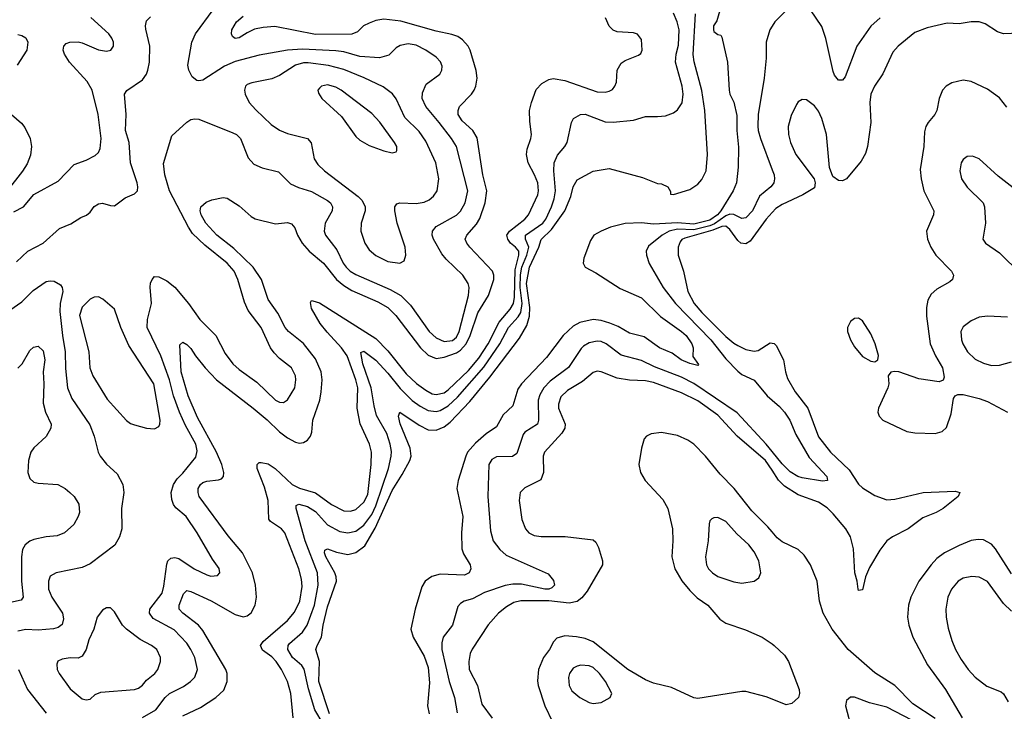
# Model space of a CAD drawing. Header units: inches. Extents: x 1173000 to 1307049, y 522583 to 678455.
# Tile 80 of 256: x 1196259 to 1201154, y 565242 to 568681. Entities that reach past the tile are written whole.
import ezdxf

# ---------------------------------------------------------------- set-up
doc = ezdxf.new("R2010")
doc.units = ezdxf.units.IN
doc.header["$MEASUREMENT"] = 0
doc.layers.add('B1596', color=7, linetype='Continuous')
doc.layers.add('B2506', color=7, linetype='Continuous')

msp = doc.modelspace()

# ---------------------------------------------------------------- linework, layer by layer
at = {"layer": 'B1596', "color": 5}
for points, elevation in [([(1199746.3, 568750), (1199724.9, 568675.1), (1199708.8, 568650), (1199707.8, 568630), (1199710, 568623), (1199730, 568606.8), (1199744.7, 568604.7), (1199750, 568594), (1199777.7, 568470), (1199786.3, 568330), (1199790.4, 568310), (1199810, 568270.8), (1199824.2, 568204.2), (1199824.6, 568130), (1199832, 568048), (1199831.4, 567948.6), (1199822.4, 567870), (1199805.7, 567830), (1199744.6, 567730), (1199728.1, 567710), (1199690, 567684.4), (1199610, 567664.7), (1199530, 567671.7), (1199410, 567663.6), (1199350, 567670.2), (1199270, 567667.5), (1199195.8, 567650), (1199150.3, 567630), (1199113.4, 567610), (1199096.7, 567583.3), (1199064.1, 567495.9), (1199060.5, 567470), (1199070.7, 567450), (1199122.6, 567422.6), (1199244.2, 567344.2), (1199350, 567298.3), (1199444.6, 567204.6), (1199550, 567130.8), (1199571.7, 567110), (1199600.2, 567070), (1199607.4, 567050), (1199605.7, 567005.7), (1199634, 566966), (1199630, 566962), (1199590, 566971.8), (1199548.2, 566990), (1199502.5, 567022.5), (1199440.5, 567050), (1199364.1, 567104.1), (1199290, 567123), (1199234.9, 567154.9), (1199192.9, 567172.9), (1199150, 567186.1), (1199110, 567190.5), (1199044.2, 567175.8), (1199010, 567156.5), (1198960.7, 567110), (1198878.2, 567001.8), (1198753.2, 566870), (1198736.3, 566843.7), (1198710, 566760.5), (1198663.2, 566716.8), (1198630, 566657.2), (1198577.6, 566622.4), (1198524.7, 566575.3), (1198485.6, 566530), (1198477.5, 566510), (1198438.4, 566390), (1198433, 566350), (1198462.6, 566210), (1198455.6, 566130), (1198457.3, 566050), (1198465.6, 566025.6), (1198498, 565970), (1198501.3, 565950), (1198493, 565930), (1198470, 565919.7), (1198350, 565923.7), (1198308.2, 565911.8), (1198275.5, 565890), (1198258.6, 565861.4), (1198225, 565750), (1198204.2, 565650), (1198214.4, 565610), (1198270, 565515.6), (1198290, 565459.3), (1198296.7, 565383.3), (1198286.7, 565270), (1198295.6, 565230)], 740), ([(1196230, 567724.9), (1196277.6, 567750), (1196328.5, 567811.6), (1196450, 567878.9), (1196530, 567960.3), (1196590, 567982.4), (1196634.4, 568005.6), (1196650, 568021.3), (1196659, 568041), (1196664.7, 568090), (1196649.1, 568210), (1196619.5, 568330), (1196593.6, 568373.6), (1196507.4, 568470), (1196481.7, 568510), (1196474.3, 568530), (1196477.6, 568550), (1196490, 568562.4), (1196509, 568570), (1196549.8, 568570.2), (1196570, 568565.8), (1196650, 568531.1), (1196690, 568525.4), (1196711.5, 568530), (1196725.7, 568550), (1196725.3, 568570), (1196717.6, 568590), (1196702.7, 568610), (1196612.4, 568692.4)], 880), ([(1196242.4, 567477.6), (1196298.9, 567530), (1196375.8, 567570), (1196457.6, 567642.4), (1196513.4, 567666.6), (1196562.7, 567697.3), (1196590.9, 567709.1), (1196610, 567724.4), (1196630, 567752), (1196650, 567765.7), (1196670, 567768.7), (1196710, 567757.1), (1196730, 567756.3), (1196783.9, 567796.1), (1196830, 567814.9), (1196845.1, 567830), (1196846.9, 567850), (1196842.4, 567870), (1196809.9, 567970), (1196803, 568070), (1196785.4, 568130), (1196789.1, 568210), (1196780.4, 568310), (1196791.8, 568328.2), (1196870, 568381.3), (1196889.8, 568410.2), (1196896.5, 568430), (1196904.4, 568470), (1196905.5, 568550), (1196886.4, 568633.6), (1196884.5, 568650), (1196890, 568675.5), (1196910, 568695.6)], 860), ([(1196869.3, 565210.7), (1196935.7, 565250), (1196981.4, 565310), (1197003, 565330), (1197073.9, 565366.1), (1197108.7, 565390), (1197130, 565411.8), (1197143.7, 565450), (1197129.1, 565510), (1197110.5, 565550), (1197090, 565580.3), (1197026.7, 565646.7), (1196923.3, 565703.3), (1196905, 565730), (1196906.6, 565750), (1196968, 565830), (1196976.3, 565863.7), (1196990, 565974), (1196996, 565990), (1197010, 566003.2), (1197030, 566006.7), (1197050, 566001.5), (1197126.5, 565950), (1197190, 565920.7), (1197210, 565914.9), (1197243.2, 565916.8), (1197254.5, 565930), (1197250, 565952.7), (1197218, 565998), (1197141.6, 566130), (1197086, 566210), (1197034.7, 566254.7), (1197023.9, 566270), (1197015.9, 566295.9), (1197012.3, 566330), (1197023.8, 566370), (1197041.6, 566398.4), (1197070, 566426.5), (1197133.9, 566506.1), (1197142, 566538), (1197134.6, 566570), (1197082.6, 566662.6), (1197053.5, 566730), (1197023.9, 566810), (1197003.5, 566890), (1196960.4, 567010), (1196893.2, 567150), (1196893.9, 567190), (1196914.3, 567270), (1196908.4, 567351.6), (1196909.1, 567370.9), (1196917.4, 567390), (1196930, 567403.7), (1196950, 567402.8), (1196990, 567381.8), (1197030, 567350.9), (1197099, 567270), (1197155.2, 567190), (1197233.8, 567110), (1197281.3, 567021.3), (1197319.2, 566970), (1197350, 566941.1), (1197438, 566878), (1197530, 566789.3), (1197550, 566779.3), (1197570, 566778), (1197590, 566790.3), (1197626.2, 566850), (1197631.7, 566890), (1197629.7, 566910), (1197610, 566949.6), (1197550, 566996.8), (1197524, 567024), (1197506.5, 567050), (1197458.7, 567150), (1197394.6, 567234.6), (1197376.4, 567276.4), (1197343.6, 567390), (1197324.9, 567430), (1197289.9, 567470), (1197180, 567560), (1197118.4, 567618.4), (1197097.8, 567650), (1197003.9, 567830), (1196981.2, 567910), (1196974.5, 567965.5), (1197016.1, 568103.9), (1197090, 568170.8), (1197110, 568184), (1197130, 568188), (1197150, 568186.4), (1197319.2, 568119.2), (1197336.5, 568110), (1197356.2, 568090), (1197395, 567995), (1197423.4, 567963.4), (1197464.2, 567944.2), (1197545.2, 567925.3), (1197604.8, 567864.8), (1197645.9, 567845.9), (1197710, 567827), (1197790, 567782.5), (1197804.1, 567770), (1197814.8, 567750), (1197811.7, 567730), (1197778.3, 567670), (1197772.8, 567630), (1197779.3, 567610), (1197836.5, 567536.5), (1197867.5, 567470), (1197881.5, 567450), (1197902.3, 567430), (1197930, 567413.3), (1198100.1, 567340.1), (1198153.5, 567310), (1198202.3, 567262.3), (1198295.4, 567130), (1198330, 567098.4), (1198370, 567081.2), (1198410, 567086.3), (1198430, 567103.3), (1198444.7, 567130), (1198489.9, 567310), (1198493.2, 567350), (1198489, 567370), (1198462, 567410), (1198379, 567490), (1198357.4, 567517.4), (1198316, 567590), (1198310.5, 567610), (1198311.9, 567630), (1198330, 567652.4), (1198430, 567709.4), (1198450, 567728.2), (1198473.8, 567770), (1198487.5, 567830), (1198430.6, 568050), (1198406.1, 568090), (1198345, 568170), (1198277.4, 568250), (1198260.2, 568290), (1198262, 568318), (1198279.4, 568360.6), (1198348.5, 568410), (1198357.8, 568430), (1198358.6, 568450), (1198350.9, 568470.9), (1198330, 568494.8), (1198277.6, 568530), (1198230, 568554.2), (1198190, 568560.7), (1198150, 568553.3), (1198130, 568540.5), (1198094.8, 568505.2), (1198048.2, 568491.8), (1197950, 568498.5), (1197870, 568521), (1197830, 568526.4), (1197665.5, 568534.5), (1197590.5, 568529.5), (1197450, 568505.2), (1197330, 568474), (1197276.9, 568450), (1197170, 568380.5), (1197150, 568376.3), (1197139.3, 568379.3), (1197116.8, 568396.8), (1197099.7, 568430), (1197094.6, 568454.6), (1197114.8, 568570), (1197133.8, 568610), (1197220.7, 568730)], 840), ([(1197070, 565219.7), (1197158.3, 565261.7), (1197234.5, 565310), (1197273.1, 565346.9), (1197290.5, 565390), (1197290.4, 565430), (1197283.8, 565450), (1197170, 565644.4), (1197148.3, 565670), (1197069.8, 565730), (1197052.5, 565750), (1197052.2, 565770), (1197073.6, 565826.4), (1197090, 565842.2), (1197110, 565837.5), (1197211.1, 565791.1), (1197330, 565724), (1197370, 565712.6), (1197390, 565717.5), (1197410, 565731.5), (1197429.5, 565770), (1197436.4, 565810), (1197431.8, 565870), (1197416.8, 565930), (1197366.3, 566030), (1197294.9, 566114.9), (1197151.6, 566310), (1197146.1, 566330), (1197147, 566350), (1197157.4, 566370), (1197170, 566379.8), (1197190, 566386.6), (1197247.5, 566392.5), (1197261.5, 566398.5), (1197272.9, 566410), (1197274.5, 566430), (1197263.7, 566470), (1197237.2, 566530), (1197142.5, 566702.5), (1197096, 566810), (1197061.7, 566930), (1197054.8, 567065.2), (1197070, 567077.1), (1197090, 567066), (1197110, 567046.4), (1197133, 567010), (1197181, 566950), (1197238.2, 566890), (1197419.1, 566750), (1197490, 566690.7), (1197550, 566632.5), (1197590, 566601.6), (1197630, 566580.1), (1197650, 566575.6), (1197670, 566578.5), (1197689.8, 566590.2), (1197705.1, 566610), (1197712, 566630), (1197717, 566690), (1197750.7, 566789.2), (1197758.5, 566830), (1197762.2, 566890), (1197757.6, 566930), (1197730, 566995.2), (1197670, 567070.6), (1197595, 567130), (1197579.2, 567150), (1197542.5, 567222.5), (1197493.7, 567290), (1197461.1, 567390), (1197419.9, 567450), (1197323.5, 567543.5), (1197239.3, 567610), (1197185.2, 567670), (1197162, 567710), (1197156.1, 567730), (1197159.6, 567750), (1197186.2, 567773.8), (1197214.8, 567785.3), (1197270, 567796.4), (1197290, 567793.7), (1197350, 567754.9), (1197410, 567701.8), (1197430.1, 567690.1), (1197530, 567666.6), (1197590, 567672), (1197610, 567666), (1197626.8, 567646.8), (1197639.6, 567610), (1197662.8, 567570), (1197697.8, 567530), (1197769.1, 567470), (1197833.6, 567390), (1197870, 567359.2), (1197910, 567334.1), (1198038.8, 567278.8), (1198089.2, 567249.2), (1198129.8, 567209.8), (1198251.3, 567050), (1198290, 567013.5), (1198330, 566996.6), (1198370, 567003), (1198430, 567024), (1198450, 567037.1), (1198479.3, 567070), (1198499.1, 567110), (1198537.1, 567222.9), (1198589.4, 567310), (1198616.7, 567390), (1198616.8, 567410), (1198609.9, 567430), (1198497.7, 567550), (1198481.4, 567570), (1198474, 567590), (1198482.2, 567610), (1198530, 567663.9), (1198547.1, 567692.9), (1198573.1, 567770), (1198580.7, 567830), (1198561.1, 567910), (1198533, 568093), (1198512.5, 568130), (1198458.1, 568178.1), (1198439.3, 568210), (1198438.3, 568230), (1198446, 568250), (1198504.5, 568310), (1198518, 568330), (1198526.8, 568350), (1198533.4, 568390), (1198528.2, 568428.2), (1198498.9, 568530), (1198488.6, 568550), (1198460.2, 568580.2), (1198437, 568597), (1198408, 568608), (1198330, 568624.2), (1198153.8, 568673.8), (1198070, 568683.7), (1198030, 568677.5), (1197995.7, 568664.3), (1197968.9, 568650), (1197939.2, 568620.8), (1197910.7, 568609.3), (1197730, 568607.7), (1197527.8, 568647.8), (1197470, 568642.9), (1197426.8, 568633.2), (1197390, 568616.5), (1197350, 568590.6), (1197330, 568587.5), (1197317.8, 568597.8), (1197312.4, 568610), (1197313.7, 568630), (1197337.2, 568670), (1197370, 568699.4)], 820), ([(1197618.2, 565210), (1197606.6, 565330), (1197591.1, 565391.1), (1197561.1, 565450), (1197534.6, 565490), (1197513.1, 565513.1), (1197465.7, 565545.7), (1197457, 565570), (1197469, 565590), (1197590, 565693.1), (1197625.1, 565734.9), (1197652.3, 565790), (1197663.2, 565863.2), (1197659.4, 565899.4), (1197646.3, 565950), (1197576.5, 566130), (1197559.8, 566150), (1197505.7, 566185.7), (1197497.9, 566197.9), (1197494.8, 566290), (1197476.9, 566356.9), (1197439.7, 566450), (1197440.2, 566470), (1197450, 566478.8), (1197460.2, 566479.8), (1197493.5, 566473.4), (1197529.5, 566450), (1197614.2, 566370), (1197650, 566352.3), (1197730, 566328.6), (1197810, 566270.7), (1197870, 566238.7), (1197903.5, 566236.5), (1197930, 566246.1), (1197970, 566282.1), (1197990, 566320.3), (1198006.3, 566470), (1198008.2, 566530), (1197998.4, 566570), (1197952.2, 566672.2), (1197936.3, 566750), (1197939.9, 566850), (1197931, 566890), (1197887.6, 567010), (1197859.3, 567050), (1197787, 567127), (1197753.6, 567170), (1197710, 567245.5), (1197704.6, 567275.4), (1197710, 567284.2), (1197716.1, 567283.9), (1197750, 567273.3), (1198030, 567095.8), (1198090, 567034.1), (1198180.1, 566920.1), (1198232.4, 566872.4), (1198278.3, 566838.3), (1198310, 566821.2), (1198330, 566816.8), (1198370, 566826.3), (1198390, 566840.1), (1198490, 566936.8), (1198542.4, 566997.6), (1198588.6, 567070), (1198643.2, 567176.8), (1198698, 567242), (1198714.3, 567270), (1198719.3, 567300.7), (1198722.3, 567437.7), (1198739.8, 567510), (1198739.9, 567530), (1198724.8, 567550), (1198699.5, 567570), (1198685.1, 567590), (1198680.1, 567610), (1198693.4, 567630), (1198770.5, 567690), (1198788.2, 567710), (1198834.7, 567810), (1198838.2, 567830), (1198834.6, 567870), (1198819.2, 567910), (1198786.8, 567970), (1198779.5, 568010), (1198782.4, 568037.6), (1198800.7, 568090), (1198803.1, 568110), (1198795, 568175), (1198794, 568230), (1198803.2, 568270), (1198826.5, 568333.5), (1198855.5, 568364.5), (1198890, 568383.9), (1198910.8, 568389.2), (1198970, 568378), (1199130, 568322.7), (1199170, 568320.7), (1199190, 568325.2), (1199205.6, 568334.4), (1199218.5, 568350), (1199225.6, 568370), (1199229.8, 568430.2), (1199250, 568464.4), (1199270, 568478.7), (1199336, 568504), (1199346.5, 568513.5), (1199354, 568530), (1199350, 568582), (1199330, 568609.3), (1199310, 568615.6), (1199230, 568620.9), (1199210, 568629.2), (1199190, 568649), (1199171, 568691)], 780), ([(1197809.3, 565110), (1197726, 565250), (1197694.1, 565354.1), (1197672.5, 565452.5), (1197662.1, 565470), (1197614.9, 565510), (1197592.7, 565550), (1197593.8, 565570), (1197600.8, 565579.2), (1197665.1, 565634.9), (1197688.3, 565670), (1197724.5, 565770), (1197742.9, 565870), (1197739.7, 565930), (1197678.2, 566090), (1197632.8, 566250), (1197634.1, 566265.8), (1197647.6, 566272.4), (1197690, 566260.6), (1197730, 566236.1), (1197790, 566169.5), (1197850, 566136.4), (1197890, 566129.6), (1197930, 566137.5), (1197970, 566167.3), (1198010, 566220.1), (1198030, 566263.5), (1198093.3, 566450), (1198106.2, 566510), (1198106.8, 566533.2), (1198101, 566570), (1198083.5, 566623.5), (1198032.5, 566712.5), (1198020.5, 566760.5), (1198007.2, 566850), (1197965.6, 566970), (1197954.3, 567025.7), (1197970, 567032.9), (1198030, 566988.9), (1198090, 566923.8), (1198150, 566847.8), (1198210, 566788.1), (1198250, 566758.6), (1198290, 566738.3), (1198330, 566732.5), (1198350, 566737.7), (1198390, 566761.5), (1198435.9, 566804.1), (1198566.2, 566953.8), (1198645.6, 567070), (1198689.4, 567150.6), (1198736.7, 567203.3), (1198750, 567225.7), (1198756.9, 567270), (1198746.6, 567350), (1198748.3, 567411.7), (1198755.6, 567450), (1198780.6, 567510), (1198790.8, 567550), (1198773.8, 567590), (1198773.8, 567610), (1198859.7, 567670), (1198874.9, 567690), (1198903.4, 567750), (1198917, 567790), (1198923.1, 567830), (1198914, 567930), (1198916.3, 567970), (1198933.2, 568006.8), (1198969.8, 568050), (1198981.1, 568070), (1199002.3, 568170), (1199012.8, 568190), (1199046.6, 568210), (1199070, 568210.8), (1199170, 568172.4), (1199210, 568171.6), (1199310, 568181.8), (1199370, 568200.3), (1199430, 568199.1), (1199470, 568203.8), (1199510, 568217.6), (1199530, 568232.4), (1199551.9, 568268.1), (1199557.9, 568310), (1199553.1, 568350), (1199520.1, 568470), (1199523.2, 568510), (1199534, 568554), (1199536.9, 568630), (1199528, 568670), (1199510, 568714)], 760), ([(1197799.8, 565230), (1197747, 565390), (1197749.2, 565490), (1197731.8, 565550), (1197737.9, 565570), (1197760.1, 565610), (1197768.1, 565670), (1197790, 565760.9), (1197834.3, 565890), (1197832.9, 565910), (1197825.3, 565930), (1197780.7, 566010), (1197774.4, 566030), (1197776.3, 566043.7), (1197790, 566050.1), (1197833.9, 566033.9), (1197890, 566021.5), (1197930, 566031.2), (1197974.3, 566065.7), (1198027.1, 566152.9), (1198110, 566340.4), (1198159.9, 566420.1), (1198198.3, 566490), (1198204.6, 566510), (1198199.6, 566550), (1198150, 566672.3), (1198141.5, 566710), (1198149.3, 566730), (1198245.3, 566665.3), (1198290, 566642.5), (1198330, 566639.5), (1198370, 566656.2), (1198399.5, 566680.5), (1198497.1, 566782.9), (1198596.5, 566903.5), (1198743.2, 567096.8), (1198779.9, 567160.1), (1198793.2, 567206.8), (1198795.1, 567250), (1198778.3, 567370), (1198793.7, 567450), (1198839.8, 567550), (1198852.3, 567587.7), (1198902.8, 567637.2), (1198969.5, 567730), (1198998.6, 567801.4), (1199010, 567850.4), (1199030, 567885.3), (1199110, 567928), (1199190, 567940.7), (1199355.6, 567895.6), (1199430, 567866.8), (1199450, 567864.7), (1199482, 567850), (1199494, 567826), (1199494, 567814), (1199510, 567812), (1199590, 567837.1), (1199630, 567863.7), (1199650, 567887), (1199671.9, 567930), (1199679.1, 568010), (1199664.9, 568230), (1199649.6, 568329.6), (1199612.3, 568472.3), (1199607.2, 568507.2), (1199619.6, 568710)], 740), ([(1200000, 568648.2), (1199988.3, 568630), (1199970.1, 568570), (1199970.2, 568490), (1199960.6, 568390), (1199930.9, 568209.1), (1199928.5, 568151.5), (1199930.1, 568130), (1199942.3, 568090), (1200000, 567935.3)], 760), ([(1196250, 568607.4), (1196270, 568603.1), (1196290, 568590.4), (1196298.7, 568570), (1196294.6, 568530), (1196245.6, 568454.4)], 880), ([(1196218.5, 568210), (1196267.3, 568167.3), (1196284.9, 568144.9), (1196311.2, 568090), (1196317.6, 568050), (1196312.2, 568007.8), (1196295.3, 567964.7), (1196272.4, 567927.6), (1196197.1, 567830)], 880), ([(1200000, 567859.1), (1199992.8, 567850), (1199936.6, 567803.4), (1199902.7, 567730), (1199870, 567696.2), (1199850, 567693.3), (1199810, 567712.7), (1199790, 567714.2), (1199770, 567705.4), (1199714, 567666), (1199690, 567656.6), (1199610, 567636), (1199530, 567639.5), (1199488.6, 567630), (1199452.5, 567610), (1199385.4, 567554.6), (1199374, 567530), (1199374.6, 567510), (1199388.6, 567468.6), (1199457.8, 567350), (1199519.5, 567270), (1199695.3, 567090), (1199770, 566994), (1199830, 566932.7), (1199850, 566917), (1199910, 566888.3), (1199975, 566810), (1200000, 566788.7)], 760), ([(1200000, 567721.9), (1199970.1, 567689.9), (1199890, 567580.3), (1199870, 567565.8), (1199845, 567570), (1199830, 567583.7), (1199790, 567637.8), (1199770, 567653.8), (1199750, 567652), (1199705.9, 567634.1), (1199565.3, 567594.7), (1199551.8, 567588.2), (1199543, 567577), (1199532.7, 567550), (1199533.4, 567510), (1199558.6, 567430), (1199580.8, 567330), (1199612.2, 567270), (1199650, 567224.8), (1199770, 567106.2), (1199810, 567071.9), (1199830, 567060.4), (1199870, 567041.2), (1199910, 567032.4), (1199930, 567036.6), (1199990, 567074.7), (1200000, 567073.2)], 780), ([(1196210, 567236.5), (1196270, 567278), (1196325.8, 567334.2), (1196390, 567379.3), (1196410, 567383.2), (1196430, 567380.3), (1196462, 567362), (1196470.2, 567350.2), (1196473.2, 567330), (1196459.7, 567270), (1196458.4, 567230), (1196471.2, 567110), (1196485.8, 567030), (1196486.5, 566946.5), (1196496.8, 566850), (1196517.9, 566797.9), (1196607.4, 566667.4), (1196629.3, 566610), (1196648.9, 566530), (1196658.9, 566510), (1196691, 566471), (1196742.9, 566422.9), (1196771.2, 566370), (1196776.5, 566330), (1196764.6, 566250), (1196766.4, 566150), (1196755.2, 566110), (1196731.3, 566068.7), (1196610, 565975.6), (1196570, 565957.4), (1196440.7, 565930), (1196410, 565914.3), (1196402.3, 565890), (1196403, 565850), (1196418.1, 565810), (1196471.4, 565730), (1196477.3, 565702.7), (1196470, 565673.3), (1196450, 565658.2), (1196427.7, 565652.3), (1196350, 565646.4), (1196290, 565649), (1196250, 565640.4)], 840), ([(1200000, 566534.3), (1199970.7, 566570.7), (1199826.5, 566726.5), (1199611.3, 566871.3), (1199550, 566904.3), (1199415.3, 566955.3), (1199350, 566986.9), (1199250, 567013.2), (1199175.4, 567070), (1199150, 567080.6), (1199130, 567083.2), (1199090, 567074.7), (1199062.2, 567057.8), (1199050, 567046), (1198987.7, 566952.3), (1198896.3, 566883.7), (1198865.5, 566850), (1198845, 566815), (1198836.6, 566790), (1198837.6, 566690), (1198833.7, 566670), (1198771.1, 566630), (1198762.1, 566617.9), (1198730, 566523.9), (1198709.8, 566509.8), (1198630, 566506.8), (1198605.8, 566494.2), (1198592.1, 566470), (1198587.2, 566310), (1198600.1, 566140.1), (1198612.2, 566090), (1198646.8, 566046.8), (1198678.3, 566018.3), (1198885.9, 565925.9), (1198913.4, 565893.4), (1198918.6, 565870), (1198904.2, 565855.8), (1198890.5, 565850), (1198870.4, 565849.6), (1198753.8, 565873.8), (1198710, 565873.9), (1198671.9, 565868.1), (1198570, 565832.5), (1198510, 565802), (1198468.4, 565790), (1198450, 565778.5), (1198437.3, 565762.7), (1198411.6, 565670), (1198365.2, 565610), (1198358, 565582), (1198357.1, 565550), (1198393.6, 565390), (1198421.1, 565310), (1198434.2, 565234.2)], 760), ([(1196250, 566947.7), (1196270.6, 566970), (1196310, 567036), (1196327.5, 567052.5), (1196350, 567057.1), (1196375, 567035), (1196383.4, 566990), (1196375.4, 566930), (1196378.7, 566870), (1196375.1, 566775.1), (1196387.5, 566730), (1196415.3, 566670), (1196414.6, 566650), (1196391, 566609), (1196330, 566553), (1196314.3, 566530), (1196303.2, 566490), (1196299.6, 566430), (1196310, 566399.3), (1196330, 566381.5), (1196350, 566376.1), (1196449.1, 566369.1), (1196484.4, 566350), (1196508.2, 566330), (1196530.5, 566310), (1196552.8, 566272.8), (1196556.5, 566230), (1196550.3, 566210), (1196528.2, 566171.8), (1196482, 566130), (1196445.2, 566114.8), (1196389.8, 566109.8), (1196330, 566096.5), (1196310, 566088.5), (1196286, 566070), (1196273.6, 566046.4), (1196267.7, 566010), (1196268.2, 565890), (1196275.6, 565810), (1196265.6, 565794.4), (1196183.3, 565776.7)], 820), ([(1200000, 566441.1), (1199967.7, 566490), (1199826.8, 566610), (1199730, 566714.8), (1199630, 566786.6), (1199550, 566825), (1199410, 566877), (1199370, 566885.8), (1199290, 566889.4), (1199230, 566898.1), (1199150, 566929.9), (1199130, 566932.9), (1199110, 566926.2), (1199057.4, 566882.6), (1198982, 566838), (1198950, 566806.3), (1198937.4, 566770), (1198938.2, 566750), (1198970.2, 566670), (1198968.8, 566650), (1198954.5, 566625.5), (1198867.6, 566530), (1198861.4, 566510), (1198864, 566430), (1198850, 566393.3), (1198770, 566353.7), (1198747.9, 566330), (1198741.8, 566290), (1198755.8, 566195.8), (1198773.4, 566150), (1198790.2, 566130.2), (1198816.1, 566116.1), (1198851.3, 566111.3), (1198971, 566111), (1199110, 566094.9), (1199123, 566083), (1199136.5, 566056.5), (1199157.3, 565990), (1199156.5, 565970), (1199081.1, 565838.9), (1199053.5, 565806.5), (1199030, 565788), (1198990, 565779.4), (1198890, 565791.5), (1198750, 565792), (1198716.1, 565783.9), (1198678.5, 565761.5), (1198639.1, 565730), (1198588.2, 565671.8), (1198508.4, 565551.6), (1198498.4, 565530), (1198491.8, 565490), (1198493.5, 565450), (1198535.9, 565370), (1198556.9, 565276.9), (1198608, 565208)], 780), ([(1200000, 566134), (1199978.8, 566158.8), (1199899.2, 566239.2), (1199810.8, 566350.8), (1199741.2, 566421.2), (1199669, 566510), (1199610, 566570.7), (1199580.5, 566590), (1199530, 566612.8), (1199450, 566629), (1199398.6, 566621.4), (1199375.5, 566610), (1199363.7, 566596.3), (1199350.2, 566549.8), (1199337.3, 566470), (1199346.3, 566430), (1199368.9, 566390), (1199455.9, 566295.9), (1199481.4, 566250), (1199503.8, 566150), (1199506.7, 566090), (1199500.5, 566010), (1199516.1, 565950), (1199551.3, 565891.3), (1199590, 565842.6), (1199627, 565807), (1199680.8, 565770), (1199739.5, 565699.5), (1199770, 565681.1), (1199867.1, 565647.1), (1199950.3, 565610), (1200000, 565576.9)], 820), ([(1200000, 565302.4), (1199970, 565314.5), (1199870, 565340.4), (1199850, 565341), (1199630, 565306.6), (1199610, 565309.7), (1199499.9, 565359.9), (1199410, 565382.3), (1199370, 565399), (1199282.8, 565450), (1199110, 565586.9), (1199070, 565604), (1199027.5, 565612.5), (1198970, 565616.8), (1198930, 565605.4), (1198913.2, 565586.8), (1198893.2, 565550), (1198862.6, 565510), (1198838.5, 565450), (1198833.9, 565393.8), (1198836.8, 565370), (1198869.6, 565269.6), (1198907.7, 565190)], 820), ([(1196253.8, 565450), (1196298, 565350), (1196390, 565233)], 840)]:
    msp.add_lwpolyline(points, dxfattribs=dict(at, elevation=elevation))
for points, elevation in [([(1197670, 568467.2), (1197630, 568455.2), (1197550, 568404.1), (1197512.4, 568387.6), (1197412.3, 568367.7), (1197390, 568358.7), (1197382, 568350), (1197376, 568330), (1197379.6, 568310), (1197400.2, 568270), (1197432.3, 568232.3), (1197510, 568159.7), (1197550, 568132.2), (1197590, 568116), (1197690.3, 568090), (1197708.6, 568068.6), (1197723.2, 567990), (1197741.3, 567961.3), (1197773.8, 567930), (1197941.2, 567801.2), (1197961.3, 567781.3), (1197976.9, 567750), (1197976.9, 567730), (1197956.5, 567670), (1197954.7, 567630), (1197974.7, 567570), (1197997.2, 567537.2), (1198028.9, 567508.9), (1198090, 567478.2), (1198149.7, 567470.4), (1198170, 567482.8), (1198178, 567510), (1198175.4, 567550), (1198136.5, 567670), (1198123.5, 567730), (1198123.5, 567750), (1198134.3, 567765.7), (1198149, 567771), (1198230, 567766.4), (1198270, 567773.4), (1198295.2, 567784.8), (1198317, 567803), (1198334.3, 567830), (1198343, 567890), (1198328.1, 567970), (1198277.8, 568077.8), (1198244.7, 568124.7), (1198174.3, 568194.3), (1198130, 568288.4), (1198112.4, 568312.4), (1198066.7, 568346.7), (1197972.2, 568392.2), (1197870, 568432.7), (1197793.8, 568453.8), (1197693.2, 568466.8)], 860), ([(1197790, 568356.8), (1197758.8, 568350), (1197750, 568341.2), (1197742, 568330), (1197744.9, 568315.1), (1197760.5, 568290), (1197859.2, 568199.2), (1197930, 568100.7), (1197950, 568082), (1197996.2, 568056.2), (1198070, 568028.8), (1198110, 568018.4), (1198130, 568024), (1198134.5, 568030), (1198134.3, 568050), (1198123, 568070), (1198050, 568171), (1198010, 568215.3), (1197857.2, 568330), (1197830, 568345.6)], 880), ([(1196650, 567303.1), (1196630, 567301.5), (1196610, 567290.8), (1196568.8, 567251.2), (1196556.2, 567210), (1196602, 567030), (1196607.8, 566950), (1196622.5, 566910), (1196694.6, 566794.6), (1196790, 566687.4), (1196810, 566673.4), (1196830, 566667), (1196890, 566650.6), (1196930, 566646.8), (1196950, 566658), (1196956, 566670), (1196957.6, 566690), (1196926.4, 566870), (1196801.8, 567061.8), (1196762, 567150), (1196730, 567241.2), (1196671.9, 567291.9)], 860), ([(1199730, 566205.1), (1199710, 566204.5), (1199700.7, 566199.3), (1199690.4, 566189.6), (1199686.1, 566173.9), (1199681.8, 566090), (1199668.1, 566010), (1199672.8, 565970), (1199684, 565950), (1199703.6, 565930), (1199730, 565913.2), (1199810, 565885.8), (1199850, 565878.5), (1199910, 565888.9), (1199933.9, 565906.1), (1199943, 565930), (1199933.5, 565990), (1199910, 566035.1), (1199883.5, 566070), (1199825.2, 566125.2), (1199770, 566186.3)], 840), ([(1196690, 565757.2), (1196670, 565745.2), (1196644.4, 565710), (1196627.4, 565650), (1196603.2, 565596.8), (1196588.9, 565550), (1196570, 565516.2), (1196550, 565506.6), (1196510, 565507.6), (1196470, 565502.2), (1196449.3, 565490.7), (1196443.9, 565476.1), (1196446, 565450), (1196455.5, 565430), (1196510, 565353.1), (1196570, 565304.6), (1196590, 565298.4), (1196610, 565302), (1196634.5, 565325.5), (1196663, 565337), (1196830, 565350.2), (1196850, 565356.5), (1196870, 565371.5), (1196890, 565396.9), (1196931.1, 565430), (1196946.2, 565450), (1196958.9, 565490), (1196959.1, 565510), (1196941, 565550), (1196914.3, 565570), (1196858.4, 565598.4), (1196790, 565651.3), (1196769.7, 565670), (1196730, 565737.2), (1196710, 565756)], 860), ([(1199048.9, 565471.1), (1199030, 565467.1), (1199010, 565456.1), (1198992, 565430), (1198987, 565410), (1198990.2, 565370), (1199004.7, 565344.7), (1199043.6, 565310), (1199090, 565285.8), (1199110, 565280.8), (1199150, 565285.8), (1199195.1, 565310), (1199203.6, 565330), (1199170.7, 565390), (1199142.2, 565430), (1199110, 565459.5), (1199090, 565468.3)], 840)]:
    msp.add_lwpolyline(points, close=True, dxfattribs=dict(at, elevation=elevation))
at = {"layer": 'B2506', "color": 5}
for points, elevation in [([(1200070, 568727.6), (1200014, 568670), (1200000, 568648.2)], 760), ([(1200536.5, 568690), (1200490, 568649.7), (1200421.3, 568550), (1200362.7, 568397.3), (1200350, 568379.7), (1200330, 568381.1), (1200310, 568405.6), (1200303.8, 568423.8), (1200267.1, 568587.1), (1200246.6, 568646.6), (1200189.9, 568729.9)], 760), ([(1201230, 568614), (1201150, 568610.6), (1201120.7, 568620.8), (1201059.7, 568659.7), (1201030, 568670.5), (1200990, 568670.5), (1200930, 568659.9), (1200870, 568663), (1200770, 568640.6), (1200710, 568617.7), (1200626.7, 568550), (1200599.7, 568520.4), (1200550, 568411.8), (1200509.2, 568350), (1200491.3, 568310), (1200486.5, 568270), (1200490.9, 568170), (1200474.2, 568050), (1200464.2, 568015.8), (1200441.8, 567978.2), (1200370, 567889.4), (1200350, 567879.5), (1200330, 567880.7), (1200302, 567902), (1200285.6, 567945.6), (1200269.8, 568110), (1200246.6, 568190), (1200230, 568225.6), (1200210, 568252), (1200170, 568282), (1200150, 568284.5), (1200130, 568272.3), (1200120.5, 568259.5), (1200094.5, 568205.5), (1200079, 568150), (1200080.7, 568110), (1200091, 568070), (1200118.3, 568010), (1200208.5, 567890), (1200214.4, 567870), (1200210, 567845.2), (1200152.2, 567810), (1200050, 567762.8), (1200018.4, 567741.6), (1200000, 567721.9)], 780), ([(1201166.2, 568246.2), (1201130, 568291.9), (1201070, 568335.3), (1200990, 568373.6), (1200950, 568381.2), (1200892.8, 568367.2), (1200864.9, 568350), (1200846.3, 568330), (1200830.2, 568290), (1200819.1, 568230), (1200809, 568210), (1200774.9, 568170), (1200763.8, 568150), (1200756.7, 568123.3), (1200754, 568050), (1200736.2, 567936.2), (1200740.2, 567890), (1200753.7, 567830), (1200803.5, 567730), (1200802.8, 567710), (1200768.2, 567630), (1200772.2, 567590), (1200788.4, 567550), (1200813, 567510), (1200891.7, 567430), (1200901.1, 567410), (1200896.4, 567390), (1200882.7, 567377.3), (1200818.3, 567341.7), (1200790, 567316.3), (1200774.3, 567285.7), (1200767.4, 567250), (1200767.1, 567207.1), (1200785.8, 567070), (1200811.4, 567010), (1200846.7, 566950), (1200855.9, 566904.1), (1200850, 566888.7), (1200830, 566881.2), (1200730, 566895.4), (1200630, 566929.4), (1200607.7, 566932.3), (1200590, 566929), (1200577.3, 566910), (1200579.5, 566870), (1200575.8, 566850), (1200528.8, 566750), (1200525.7, 566730), (1200531.8, 566710), (1200550.4, 566690), (1200670, 566633.4), (1200710, 566627.2), (1200810, 566623.7), (1200845.9, 566634.1), (1200866.2, 566653.8), (1200890, 566721), (1200902.2, 566797.8), (1200909.7, 566810.3), (1200923.3, 566816.7), (1200950, 566818), (1201030, 566797.8), (1201070, 566782.3), (1201170, 566728.9)], 820), ([(1201243.1, 567810), (1201123.2, 567903.2), (1201030, 567989.6), (1200996.8, 568003.2), (1200970, 568000.9), (1200950, 567986), (1200940.4, 567970), (1200932.4, 567930), (1200941.6, 567890), (1200970, 567848), (1201048.5, 567770), (1201056.5, 567750), (1201060.9, 567670), (1201047.3, 567590), (1201060.7, 567570), (1201130, 567521.7), (1201237.1, 567417.1)], 840), ([(1200000, 567935.3), (1200009.4, 567910), (1200012.4, 567890), (1200008.6, 567870), (1200000, 567859.1)], 760), ([(1201170, 567202), (1201070, 567206.6), (1201030, 567202), (1200990, 567183), (1200950, 567154), (1200938.9, 567130), (1200940.7, 567090), (1200947.5, 567070), (1200972, 567030), (1201010, 566992.9), (1201050, 566972.6), (1201090, 566961.8), (1201130, 566964.1), (1201190, 566979.6)], 840), ([(1200000, 567073.2), (1200010, 567071.7), (1200020.7, 567060.7), (1200056.6, 566990), (1200065.6, 566930), (1200076.9, 566896.9), (1200114.7, 566830), (1200176.6, 566750), (1200230, 566607.1), (1200290.9, 566530), (1200382.7, 566442.7), (1200430, 566371.8), (1200450, 566352.9), (1200510, 566314.7), (1200570, 566293.7), (1200610, 566296.2), (1200750.1, 566330.1), (1200910, 566337.5), (1200933.7, 566330), (1200925.3, 566310), (1200850, 566249.9), (1200814.9, 566230), (1200750, 566204.6), (1200675.8, 566150), (1200597.6, 566110), (1200570.9, 566089.1), (1200536, 566044), (1200483.4, 565956.6), (1200464.6, 565910), (1200450, 565846), (1200430, 565842.9), (1200428.2, 565850), (1200422.6, 565890), (1200410.5, 565930), (1200403.9, 566050), (1200389.9, 566109.9), (1200365.9, 566150), (1200304.1, 566224.1), (1200273.8, 566253.8), (1200230, 566281.6), (1200130, 566318.6), (1200062.1, 566362.1), (1200032.2, 566392.2), (1200000, 566441.1)], 780), ([(1200000, 566788.7), (1200037.1, 566757.1), (1200062.1, 566730), (1200087.5, 566690), (1200118.5, 566618.5), (1200183.5, 566503.5), (1200271.6, 566410), (1200274.8, 566390), (1200250, 566386), (1200150, 566403), (1200126.9, 566410), (1200090, 566432.7), (1200050, 566472.3), (1200000, 566534.3)], 760), ([(1200810, 565206.6), (1200699.2, 565279.2), (1200610, 565369.9), (1200510, 565434.2), (1200377.9, 565550), (1200299.2, 565650), (1200253.4, 565730), (1200234.7, 565790), (1200224.1, 565890), (1200191.3, 565970), (1200158.9, 566018.9), (1200130, 566046), (1200050, 566084.8), (1200024.8, 566104.8), (1200000, 566134)], 820), ([(1201190, 565926.4), (1201110, 566049.8), (1201090, 566073.8), (1201050, 566094.7), (1201023.6, 566096.4), (1200990, 566091.3), (1200930, 566067.1), (1200856.9, 566030), (1200818.3, 566001.7), (1200790, 565970.9), (1200730.1, 565889.9), (1200690.2, 565810), (1200677.1, 565770), (1200673.5, 565710), (1200679, 565670), (1200699.7, 565610), (1200772.8, 565472.8), (1200861.6, 565350), (1200945.2, 565210)], 820), ([(1201190, 565740.6), (1201150, 565778.9), (1201070, 565887.6), (1201030, 565908.7), (1200992.5, 565912.5), (1200950, 565904.6), (1200924.7, 565890), (1200891, 565850), (1200873.5, 565810), (1200863.2, 565750), (1200865, 565710), (1200875.4, 565655.4), (1200894, 565594), (1200911.2, 565550), (1200939.7, 565499.6), (1200973.8, 565450), (1201010, 565411.5), (1201066.9, 565366.9), (1201138.5, 565338.5), (1201150, 565328.4), (1201172.9, 565290)], 840), ([(1200000, 565576.9), (1200010.1, 565570.1), (1200060.6, 565520.6), (1200081.2, 565490), (1200134, 565350), (1200136.5, 565330), (1200130.4, 565310), (1200098.5, 565281.5), (1200070, 565274.3), (1200000, 565302.4)], 820), ([(1200736.1, 565176.1), (1200570, 565263.2), (1200484, 565284), (1200410, 565312), (1200390, 565312.3), (1200370, 565295.3), (1200365.3, 565270), (1200396.5, 565150)], 840)]:
    msp.add_lwpolyline(points, dxfattribs=dict(at, elevation=elevation))
at = {"layer": 'B2506', "color": 5, "elevation": 820}
msp.add_lwpolyline([(1200430, 567197.6), (1200410, 567195.1), (1200390, 567180.7), (1200374.6, 567150), (1200374.3, 567130), (1200389.1, 567090), (1200410, 567054.9), (1200450, 567006.4), (1200490, 566982.4), (1200510, 566979.1), (1200525.2, 566990), (1200529.4, 567010.6), (1200512.1, 567070), (1200490, 567118.4), (1200450, 567183.6)], close=True, dxfattribs=at)

doc.saveas('drawing.dxf')
